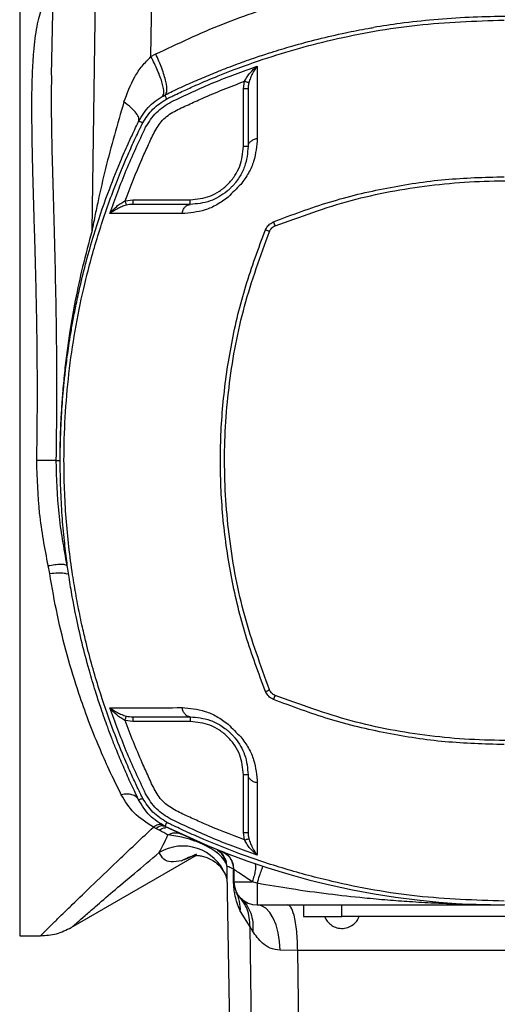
# Model space of a CAD drawing. Header units: millimetres. Extents: x 326 to 3842, y 152 to 2620.
# Tile 5 of 53: x 1570 to 1632, y 364 to 492. Entities that reach past the tile are written whole.
import ezdxf

# ---------------------------------------------------------------- set-up
doc = ezdxf.new("R2010")
doc.units = ezdxf.units.MM

msp = doc.modelspace()

# ---------------------------------------------------------------- linework, layer by layer
at = {"color": 7, "linetype": 'Continuous', "lineweight": 25}
for p, q in [((1575.07, 548.33), (1573.95, 484.45)), ((1579.23, 464.33), (1580.43, 548.32)), ((1586.86, 486.85), (1587.79, 548.32)), ((1586.86, 486.85), (1587.49, 487.18)), ((1598.85, 482.66), (1598.99, 483.65)), ((1598.85, 475.21), (1598.85, 482.66)), ((1599.45, 475.21), (1598.85, 475.21)), ((1583.5, 468.17), (1584.49, 468.31)), ((1584.49, 468.31), (1591.95, 468.31)), ((1591.95, 467.71), (1591.95, 468.31)), ((1574.55, 434.55), (1575.04, 434.55)), ((1573.74, 419.94), (1573.55, 420.96)), ((1584.49, 400.79), (1583.5, 400.93)), ((1591.95, 400.79), (1584.49, 400.79)), ((1591.95, 401.39), (1591.95, 400.79)), ((1599.45, 393.89), (1598.85, 393.89)), ((1598.85, 386.44), (1598.85, 393.89)), ((1587.91, 386.73), (1587.5, 386.94)), ((1598.99, 385.45), (1598.85, 386.44)), ((1576.54, 374.12), (1592.75, 383.48)), ((1596.7, 382.06), (1596.7, 381.21)), ((1596.7, 381.21), (1597.57, 331.38)), ((1597.57, 380.16), (1597.56, 381.71)), ((1597.61, 381.66), (1597.61, 380.05)), ((1596.5, 380.99), (1596.67, 380.72)), ((1597.61, 380.05), (1599.99, 380.05)), ((1600.61, 379.85), (1599.99, 380.05)), ((1600.61, 379.85), (1600.61, 377.05)), ((1599.71, 374.21), (1598.44, 376.2)), ((1600.61, 377.05), (1632.61, 377.05)), ((1606.61, 377.05), (1606.61, 375.55)), ((1611.61, 375.55), (1611.61, 377.05)), ((1606.61, 375.55), (1611.61, 375.55)), ((1653.61, 375.55), (1611.61, 375.55)), ((1600.05, 373.61), (1599.71, 374.21)), ((1600.33, 331.38), (1599.71, 374.21)), ((1569.85, 373.05), (1572.54, 373.05)), ((1605.87, 371.16), (1603.59, 371.17)), ((1659.34, 371.16), (1605.87, 371.16)), ((1606.48, 331.38), (1605.87, 371.16))]:
    msp.add_line(p, q, dxfattribs=at)
at = {"color": 8, "linetype": 'Continuous', "lineweight": 25}
msp.add_line((1569.85, 496.05), (1569.85, 373.05), dxfattribs=at)
at = {"color": 7, "linetype": 'Continuous', "lineweight": 25, "flags": 128}
for points in [[(1595.53, 384.18), (1594.23, 384.71), (1588.7, 387.2)], [(1596.51, 380.96), (1596.71, 380.37), (1596.72, 380.34)], [(1603.59, 371.17), (1603.52, 372.32), (1603.35, 373.43), (1603.07, 374.45), (1602.7, 375.34), (1602.25, 376.06), (1601.74, 376.61), (1601.18, 376.94), (1600.61, 377.05)]]:
    msp.add_lwpolyline(points, dxfattribs=at)
at = {"color": 7, "linetype": 'Continuous', "lineweight": 25}
for centre, radius, start, end in [((1632.61, 477.05), 100, 243.9587, 296.0413), ((1597.44, 380.04), 0.17, 2.0879, 40.7669), ((1600.61, 380.05), 3, 180, 270), ((1593.15, 376.41), 5.29, 357.6978, 26.0181)]:
    msp.add_arc(centre, radius, start, end, dxfattribs=at)
at = {"color": 8, "linetype": 'Continuous', "lineweight": 25}
msp.add_arc((1590.98, 378.7), 5.97, 22.1895, 120.69, dxfattribs=at)
at = {"color": 7, "linetype": 'Continuous', "lineweight": 25}
for points, knots in [([(1587.49, 487.18), (1590.35, 488.53), (1596.04, 491.21), (1605.09, 494.21), (1614.37, 496.46), (1620.72, 497.2), (1623.89, 497.56)], [0, 0, 0, 0, 0.2513763, 0.5002836, 0.7509671, 1, 1, 1, 1]), ([(1572.07, 434.57), (1572.09, 435.98), (1572.13, 438.81), (1572.15, 443), (1572.14, 447.13), (1572.09, 451.26), (1572.03, 454.91), (1571.95, 458.11), (1571.89, 460.77), (1571.8, 463.62), (1571.72, 466.38), (1571.64, 469.08), (1571.57, 471.45), (1571.5, 474.45), (1571.44, 477.8), (1571.42, 481.45), (1571.49, 484.65), (1571.68, 487.89), (1572.07, 490.83), (1572.71, 493.37), (1573.36, 494.41), (1573.69, 494.93)], [0, 0, 0, 0, 0.049631, 0.10001, 0.1487666, 0.1977784, 0.2500461, 0.2843399, 0.3189078, 0.3526477, 0.3971176, 0.4310875, 0.4659678, 0.5000621, 0.5661679, 0.6252845, 0.6895679, 0.7500763, 0.8343569, 0.9170958, 1, 1, 1, 1]), ([(1652.01, 490.12), (1651, 490.31), (1649.01, 490.67), (1646.18, 491.07), (1643.31, 491.45), (1640.2, 491.75), (1636.52, 491.97), (1632.41, 492.05), (1628.01, 491.95), (1623.57, 491.64), (1619.42, 491.19), (1616.84, 490.79), (1615.69, 490.61)], [0, 0, 0, 0, 0.084069, 0.166808, 0.234766, 0.321237, 0.423156, 0.53786, 0.658354, 0.783961, 0.903922, 1, 1, 1, 1]), ([(1589.08, 481.46), (1589.1, 481.47), (1589.13, 481.48), (1589.2, 481.52), (1589.3, 481.56), (1589.47, 481.65), (1589.78, 481.8), (1590.33, 482.06), (1591.32, 482.52), (1593.1, 483.33), (1596.32, 484.68), (1602.14, 486.85), (1610.71, 489.27), (1621.36, 491.19), (1628.85, 491.44), (1632.61, 491.57)], [0, 0, 0, 0, 0.001528, 0.002728, 0.00487, 0.008697, 0.015527, 0.027723, 0.049495, 0.088358, 0.157734, 0.281713, 0.501616, 0.750044, 1, 1, 1, 1]), ([(1588.7, 481.9), (1588.71, 481.9), (1588.71, 481.9), (1588.74, 481.92), (1588.84, 481.96), (1589.21, 482.15), (1590.04, 482.54), (1591.45, 483.2), (1593.28, 484), (1595.12, 484.76), (1596.73, 485.4), (1598.03, 485.89), (1599.28, 486.34), (1600.73, 486.84), (1602.69, 487.48), (1605.35, 488.28), (1608.55, 489.14), (1611.85, 489.89), (1614.24, 490.37), (1615.46, 490.57), (1615.7, 490.6)], [0, 0, 0, 0, 0.00009, 0.000866, 0.003084, 0.011578, 0.044792, 0.09964, 0.176123, 0.254778, 0.309534, 0.358504, 0.401689, 0.449632, 0.520462, 0.618103, 0.742554, 0.869896, 0.974501, 1, 1, 1, 1]), ([(1583.36, 480.97), (1583.77, 482.08), (1584.39, 483.72), (1585.67, 485.65), (1586.47, 486.45), (1586.86, 486.85)], [0, 0, 0, 0, 0.511606, 0.758329, 1, 1, 1, 1]), ([(1588.35, 481.71), (1588.44, 481.84), (1588.62, 482.11), (1588.38, 483.33), (1587.79, 484.98), (1587.17, 486.24), (1586.86, 486.85)], [0, 0, 0, 0, 0.241738, 0.500003, 0.758264, 1, 1, 1, 1]), ([(1588.7, 481.9), (1588.8, 482.03), (1589.01, 482.29), (1588.84, 483.54), (1588.33, 485.24), (1587.76, 486.55), (1587.49, 487.18)], [0, 0, 0, 0, 0.241589, 0.499999, 0.758412, 1, 1, 1, 1]), ([(1589.47, 480.98), (1591.31, 481.85), (1594.95, 483.56), (1598.74, 484.94), (1600.62, 485.62)], [0, 0, 0, 0, 0.503148, 1, 1, 1, 1]), ([(1598.99, 483.65), (1599.09, 483.84), (1599.3, 484.23), (1599.84, 484.93), (1600.31, 485.34), (1600.62, 485.62)], [0, 0, 0, 0, 0.242621, 0.492859, 1, 1, 1, 1]), ([(1600.62, 485.62), (1600.41, 485.31), (1600.08, 484.86), (1599.74, 484.11), (1599.61, 483.69), (1599.55, 483.49)], [0, 0, 0, 0, 0.5070525, 0.7572811, 1, 1, 1, 1]), ([(1600.62, 485.62), (1600.62, 484.18), (1600.62, 481.28), (1600.63, 477.93), (1600.63, 476.26)], [0, 0, 0, 0, 0.499873, 1, 1, 1, 1]), ([(1583.5, 468.17), (1584.19, 469.96), (1585.12, 472.35), (1586.46, 475.27), (1587.24, 477.03), (1588.27, 478.69), (1589.89, 479.83), (1591.7, 480.61), (1594.69, 482), (1597.14, 482.94), (1598.99, 483.65)], [0, 0, 0, 0, 0.246744, 0.328868, 0.412883, 0.494053, 0.576371, 0.661979, 0.746484, 1, 1, 1, 1]), ([(1598.99, 483.65), (1599.06, 483.63), (1599.2, 483.59), (1599.38, 483.54), (1599.5, 483.51), (1599.53, 483.5), (1599.55, 483.49)], [0, 0, 0, 0, 0.279703, 0.559394, 0.779683, 1, 1, 1, 1]), ([(1599.55, 483.49), (1599.52, 483.35), (1599.46, 483.08), (1599.45, 482.8), (1599.45, 482.66)], [0, 0, 0, 0, 0.4982325, 1, 1, 1, 1]), ([(1585.26, 478.45), (1585.69, 479.17), (1586.55, 480.61), (1587.99, 481.47), (1588.7, 481.9)], [0, 0, 0, 0, 0.49983, 1, 1, 1, 1]), ([(1588.9, 481.36), (1588.83, 481.53), (1588.7, 481.83), (1588.7, 481.88), (1588.7, 481.9)], [0, 0, 0, 0, 0.559517, 1, 1, 1, 1]), ([(1599.45, 482.66), (1599.44, 482.66), (1599.42, 482.66), (1599.28, 482.66), (1599.08, 482.66), (1598.93, 482.66), (1598.85, 482.66)], [0, 0, 0, 0, 0.250033, 0.499994, 0.749999, 1, 1, 1, 1]), ([(1599.45, 482.66), (1599.45, 481.49), (1599.45, 479.15), (1599.45, 476.52), (1599.45, 475.21)], [0, 0, 0, 0, 0.499202, 1, 1, 1, 1]), ([(1583.36, 480.97), (1582.52, 478.09), (1581.27, 473.8), (1580.15, 468.87), (1579.65, 466.47), (1579.42, 465.31), (1579.3, 464.7), (1579.25, 464.44), (1579.23, 464.33)], [0, 0, 0, 0, 0.506686, 0.757066, 0.880134, 0.947818, 0.97717, 1, 1, 1, 1]), ([(1585.26, 478.45), (1585.29, 478.59), (1585.35, 478.88), (1584.99, 479.5), (1584.34, 480.21), (1583.68, 480.72), (1583.36, 480.97)], [0, 0, 0, 0, 0.2459689, 0.5000013, 0.7540345, 1, 1, 1, 1]), ([(1585.8, 478.26), (1586.2, 478.89), (1587, 480.16), (1588.26, 480.96), (1588.9, 481.36)], [0, 0, 0, 0, 0.500396, 1, 1, 1, 1]), ([(1586.17, 477.69), (1586.59, 478.37), (1587.43, 479.73), (1588.79, 480.57), (1589.47, 480.98)], [0, 0, 0, 0, 0.499839, 1, 1, 1, 1]), ([(1588.9, 481.36), (1588.93, 481.38), (1588.99, 481.41), (1589.05, 481.44), (1589.08, 481.46)], [0, 0, 0, 0, 0.505955, 1, 1, 1, 1]), ([(1585.26, 390.65), (1585.26, 390.65), (1585.25, 390.66), (1585.24, 390.68), (1585.19, 390.78), (1585.01, 391.16), (1584.62, 391.98), (1583.96, 393.4), (1583.16, 395.22), (1582.39, 397.06), (1581.76, 398.67), (1581.27, 399.98), (1580.82, 401.23), (1580.32, 402.68), (1579.68, 404.63), (1578.88, 407.29), (1578.02, 410.49), (1577.27, 413.79), (1576.68, 416.79), (1576.26, 419.31), (1575.92, 421.73), (1575.61, 424.4), (1575.33, 427.52), (1575.15, 430.98), (1575.1, 433.83), (1575.11, 436.05), (1575.15, 437.58), (1575.21, 439.15), (1575.3, 440.77), (1575.41, 442.44), (1575.56, 444.15), (1575.72, 445.63), (1575.87, 446.92), (1576.03, 448.09), (1576.22, 449.48), (1576.48, 451.07), (1576.79, 452.87), (1577.19, 454.88), (1577.99, 458.55), (1579.27, 463.36), (1581.09, 468.76), (1582.64, 472.67), (1583.79, 475.34), (1584.54, 476.95), (1584.99, 477.89), (1585.19, 478.31), (1585.24, 478.42), (1585.25, 478.44), (1585.26, 478.45), (1585.26, 478.45), (1585.26, 478.45), (1585.26, 478.45), (1585.26, 478.45), (1585.26, 478.45)], [0, 0, 0, 0, 0.0000282, 0.0002712, 0.0009658, 0.0036252, 0.0140243, 0.0311974, 0.0551442, 0.0797714, 0.0969155, 0.1122481, 0.125769, 0.1407801, 0.1629571, 0.1935285, 0.2324939, 0.2723649, 0.3051168, 0.3332779, 0.3568479, 0.3857665, 0.4219819, 0.4600575, 0.4999934, 0.5162992, 0.5331245, 0.5504692, 0.5683334, 0.5867172, 0.6056204, 0.6250432, 0.6356701, 0.6486697, 0.6640416, 0.6817861, 0.7019029, 0.7243922, 0.749254, 0.8258574, 0.8885388, 0.9372952, 0.9647237, 0.9843176, 0.9960763, 0.9990177, 0.9997536, 0.9999379, 0.9999843, 0.9999959, 0.9999988, 0.9999995, 1, 1, 1, 1]), ([(1585.7, 391.02), (1585.7, 391.02), (1585.7, 391.02), (1585.7, 391.02), (1585.7, 391.02), (1585.7, 391.02), (1585.7, 391.03), (1585.68, 391.05), (1585.63, 391.16), (1585.43, 391.58), (1584.98, 392.51), (1584.24, 394.12), (1583.13, 396.68), (1581.68, 400.34), (1579.99, 405.27), (1578.77, 409.62), (1578.03, 412.77), (1577.69, 414.33), (1577.42, 415.68), (1577.16, 417.04), (1576.93, 418.4), (1576.39, 421.74), (1575.78, 427.12), (1575.45, 435.82), (1576.02, 445.8), (1577.66, 455.26), (1579.7, 462.94), (1581.63, 468.7), (1583.42, 473.15), (1584.67, 475.92), (1585.24, 477.13), (1585.5, 477.66), (1585.61, 477.9), (1585.66, 478), (1585.68, 478.05), (1585.7, 478.07), (1585.7, 478.08)], [0, 0, 0, 0, 0.0000002, 0.0000012, 0.0000042, 0.0000157, 0.0000618, 0.0002464, 0.0009841, 0.0039349, 0.0157336, 0.0353872, 0.0628897, 0.1085059, 0.1664832, 0.2363586, 0.258838, 0.2741482, 0.2894502, 0.3047469, 0.3200412, 0.3353368, 0.4174057, 0.5000348, 0.6250629, 0.7492141, 0.8190048, 0.8892876, 0.9512734, 0.978551, 0.9905601, 0.9958459, 0.9981518, 0.9991476, 0.9995715, 1, 1, 1, 1]), ([(1585.8, 478.26), (1585.65, 478.32), (1585.34, 478.45), (1585.29, 478.45), (1585.26, 478.45)], [0, 0, 0, 0, 0.500023, 1, 1, 1, 1]), ([(1585.7, 478.08), (1585.72, 478.11), (1585.75, 478.17), (1585.78, 478.23), (1585.8, 478.26)], [0, 0, 0, 0, 0.493697, 1, 1, 1, 1]), ([(1581.54, 466.53), (1582.22, 468.42), (1583.59, 472.2), (1585.31, 475.85), (1586.17, 477.69)], [0, 0, 0, 0, 0.4968508, 1, 1, 1, 1]), ([(1600.63, 476.26), (1600.55, 475.28), (1600.43, 473.8), (1599.56, 471.75), (1598.85, 470.78), (1598.49, 470.3)], [0, 0, 0, 0, 0.498773, 0.749506, 1, 1, 1, 1]), ([(1599.45, 475.21), (1599.46, 475.33), (1599.5, 475.56), (1599.76, 475.88), (1600.14, 476.13), (1600.47, 476.22), (1600.63, 476.26)], [0, 0, 0, 0, 0.250006, 0.500006, 0.749998, 1, 1, 1, 1]), ([(1599.45, 475.21), (1599.37, 474.35), (1599.26, 473.06), (1598.47, 471.44), (1597.92, 470.66), (1597.56, 470.22), (1597.23, 469.88), (1596.95, 469.62), (1596.08, 468.88), (1594.34, 467.92), (1592.8, 467.78), (1591.95, 467.71)], [0, 0, 0, 0, 0.250311, 0.376297, 0.439384, 0.471026, 0.502291, 0.53362, 0.549277, 0.751429, 1, 1, 1, 1]), ([(1591.95, 468.31), (1592.82, 468.4), (1594.15, 468.54), (1595.76, 469.4), (1596.86, 470.29), (1597.75, 471.4), (1598.61, 473.01), (1598.76, 474.34), (1598.85, 475.21)], [0, 0, 0, 0, 0.239456, 0.368361, 0.499999, 0.631639, 0.760543, 1, 1, 1, 1]), ([(1598.49, 470.3), (1598.22, 470.03), (1597.68, 469.48), (1597.13, 468.94), (1596.86, 468.66)], [0, 0, 0, 0, 0.499227, 1, 1, 1, 1]), ([(1602.72, 465.46), (1605.13, 466.36), (1609.92, 468.16), (1617.39, 469.93), (1624.96, 471.09), (1630.05, 471.23), (1632.61, 471.3)], [0, 0, 0, 0, 0.25155, 0.501203, 0.749904, 1, 1, 1, 1]), ([(1602.93, 464.93), (1606.2, 466.12), (1612.7, 468.49), (1622.94, 470.37), (1632.87, 470.96), (1642.38, 470.32), (1651.34, 468.67), (1657.66, 466.72), (1661.21, 465.36), (1662.11, 465), (1662.6, 464.8), (1662.85, 464.51), (1663, 464.22), (1663.09, 463.99), (1663.15, 463.83)], [0, 0, 0, 0, 0.1670881, 0.3328972, 0.499238, 0.6454599, 0.7910379, 0.9371425, 0.963538, 0.9738868, 0.984247, 0.9881567, 0.9921424, 1, 1, 1, 1]), ([(1581.54, 466.53), (1581.81, 466.85), (1582.23, 467.32), (1582.92, 467.86), (1583.31, 468.07), (1583.5, 468.17)], [0, 0, 0, 0, 0.5070335, 0.7575034, 1, 1, 1, 1]), ([(1583.5, 468.17), (1583.52, 468.1), (1583.57, 467.95), (1583.62, 467.78), (1583.65, 467.66), (1583.66, 467.63), (1583.67, 467.61)], [0, 0, 0, 0, 0.279726, 0.559419, 0.779688, 1, 1, 1, 1]), ([(1584.49, 467.71), (1584.35, 467.71), (1584.07, 467.7), (1583.8, 467.64), (1583.67, 467.61)], [0, 0, 0, 0, 0.501772, 1, 1, 1, 1]), ([(1584.49, 468.31), (1584.49, 468.23), (1584.49, 468.07), (1584.49, 467.88), (1584.49, 467.74), (1584.49, 467.72), (1584.49, 467.71)], [0, 0, 0, 0, 0.249976, 0.5, 0.749958, 1, 1, 1, 1]), ([(1591.95, 467.71), (1590.63, 467.71), (1588.01, 467.71), (1585.66, 467.71), (1584.49, 467.71)], [0, 0, 0, 0, 0.500805, 1, 1, 1, 1]), ([(1596.86, 468.66), (1596.38, 468.31), (1595.41, 467.6), (1593.36, 466.73), (1591.88, 466.6), (1590.9, 466.52)], [0, 0, 0, 0, 0.249818, 0.500553, 1, 1, 1, 1]), ([(1590.9, 466.52), (1590.94, 466.69), (1591.02, 467.02), (1591.28, 467.4), (1591.59, 467.66), (1591.83, 467.69), (1591.95, 467.71)], [0, 0, 0, 0, 0.25, 0.499995, 0.74999, 1, 1, 1, 1]), ([(1583.67, 467.61), (1583.46, 467.55), (1583.05, 467.42), (1582.3, 467.07), (1581.84, 466.75), (1581.54, 466.53)], [0, 0, 0, 0, 0.242596, 0.493056, 1, 1, 1, 1]), ([(1590.9, 466.52), (1589.22, 466.53), (1585.87, 466.53), (1582.98, 466.53), (1581.54, 466.53)], [0, 0, 0, 0, 0.499829, 1, 1, 1, 1]), ([(1601.73, 464.52), (1601.79, 464.61), (1601.89, 464.8), (1602.18, 465.14), (1602.46, 465.31), (1602.64, 465.42)], [0, 0, 0, 0, 0.253856, 0.501963, 1, 1, 1, 1]), ([(1602.64, 465.42), (1602.65, 465.43), (1602.68, 465.44), (1602.71, 465.45), (1602.72, 465.46)], [0, 0, 0, 0, 0.49987, 1, 1, 1, 1]), ([(1602.72, 465.46), (1602.75, 465.38), (1602.82, 465.21), (1602.9, 465.03), (1602.93, 464.93)], [0, 0, 0, 0, 0.5, 1, 1, 1, 1]), ([(1579.23, 464.33), (1578.81, 462.78), (1578.01, 459.86), (1577.08, 455.52), (1576.44, 451.89), (1575.99, 448.84), (1575.68, 446.27), (1575.44, 443.77), (1575.26, 441.4), (1575.14, 439.15), (1575.06, 436.86), (1575.05, 435.32), (1575.04, 434.55)], [0, 0, 0, 0, 0.18811, 0.353556, 0.496816, 0.582127, 0.665778, 0.74735, 0.81242, 0.873682, 0.937074, 1, 1, 1, 1]), ([(1601.7, 404.66), (1600.8, 407.06), (1599.01, 411.84), (1597.22, 419.29), (1596.1, 426.87), (1595.74, 434.52), (1596.1, 442.17), (1597.21, 449.74), (1599, 457.22), (1600.8, 462.03), (1601.7, 464.44)], [0, 0, 0, 0, 0.12523, 0.249634, 0.374376, 0.499905, 0.624408, 0.748754, 0.8741, 1, 1, 1, 1]), ([(1602.22, 404.88), (1601.07, 408.05), (1598.75, 414.4), (1596.86, 424.39), (1596.17, 434.52), (1596.85, 444.65), (1598.73, 454.65), (1601.06, 461.03), (1602.22, 464.22)], [0, 0, 0, 0, 0.1663846, 0.332781, 0.499905, 0.6657167, 0.8323349, 1, 1, 1, 1]), ([(1601.7, 464.44), (1601.71, 464.45), (1601.72, 464.48), (1601.73, 464.5), (1601.73, 464.52)], [0, 0, 0, 0, 0.500081, 1, 1, 1, 1]), ([(1601.7, 464.44), (1601.78, 464.4), (1601.94, 464.34), (1602.13, 464.26), (1602.22, 464.22)], [0, 0, 0, 0, 0.50001, 1, 1, 1, 1]), ([(1602.22, 464.22), (1602.24, 464.25), (1602.25, 464.29), (1602.29, 464.37), (1602.36, 464.5), (1602.54, 464.74), (1602.78, 464.86), (1602.93, 464.93)], [0, 0, 0, 0, 0.083385, 0.126699, 0.252859, 0.501902, 1, 1, 1, 1]), ([(1574.55, 434.55), (1574.5, 434.55), (1574.4, 434.55), (1573.92, 434.56), (1573.28, 434.56), (1572.63, 434.57), (1572.26, 434.57), (1572.07, 434.57)], [0, 0, 0, 0, 0.193902, 0.42502, 0.693159, 0.841899, 1, 1, 1, 1]), ([(1573.55, 420.96), (1573.12, 423.2), (1572.26, 427.66), (1572.13, 432.28), (1572.07, 434.57)], [0, 0, 0, 0, 0.503267, 1, 1, 1, 1]), ([(1574.55, 434.55), (1574.61, 432.27), (1574.73, 427.67), (1575.55, 423.22), (1575.96, 420.99)], [0, 0, 0, 0, 0.496246, 1, 1, 1, 1]), ([(1573.55, 420.96), (1573.83, 421.01), (1574.41, 421.12), (1575.16, 421.16), (1575.73, 421.13), (1575.89, 421.03), (1575.96, 420.99)], [0, 0, 0, 0, 0.250003, 0.499999, 0.750002, 1, 1, 1, 1]), ([(1583.01, 391.31), (1582.49, 392.37), (1581.51, 394.34), (1580.08, 397.59), (1578.76, 400.87), (1577.35, 404.81), (1575.98, 409.32), (1574.68, 414.52), (1574.05, 418.13), (1573.74, 419.94)], [0, 0, 0, 0, 0.135396, 0.250868, 0.381139, 0.501818, 0.670096, 0.835248, 1, 1, 1, 1]), ([(1663.15, 405.27), (1663.09, 405.12), (1663, 404.89), (1662.86, 404.6), (1662.53, 404.22), (1661.49, 403.89), (1659.41, 403.02), (1655.06, 401.57), (1648.8, 399.9), (1641.1, 398.68), (1632.47, 398.16), (1622.96, 398.72), (1612.71, 400.61), (1606.2, 402.98), (1602.93, 404.17)], [0, 0, 0, 0, 0.007789, 0.011776, 0.015614, 0.031246, 0.062683, 0.125534, 0.250747, 0.375216, 0.50013, 0.666643, 0.832763, 1, 1, 1, 1]), ([(1601.7, 404.66), (1601.78, 404.7), (1601.94, 404.76), (1602.13, 404.84), (1602.22, 404.88)], [0, 0, 0, 0, 0.500026, 1, 1, 1, 1]), ([(1601.73, 404.59), (1601.73, 404.6), (1601.72, 404.62), (1601.71, 404.65), (1601.7, 404.66)], [0, 0, 0, 0, 0.5, 1, 1, 1, 1]), ([(1602.64, 403.68), (1602.55, 403.73), (1602.35, 403.84), (1602.02, 404.12), (1601.85, 404.4), (1601.73, 404.59)], [0, 0, 0, 0, 0.253853, 0.501963, 1, 1, 1, 1]), ([(1602.93, 404.17), (1602.91, 404.18), (1602.87, 404.2), (1602.79, 404.23), (1602.66, 404.3), (1602.42, 404.49), (1602.3, 404.72), (1602.22, 404.88)], [0, 0, 0, 0, 0.083392, 0.126716, 0.252867, 0.501898, 1, 1, 1, 1]), ([(1602.93, 404.17), (1602.9, 404.08), (1602.82, 403.89), (1602.75, 403.73), (1602.72, 403.64)], [0, 0, 0, 0, 0.49998, 1, 1, 1, 1]), ([(1602.72, 403.64), (1602.71, 403.65), (1602.68, 403.66), (1602.65, 403.67), (1602.64, 403.68)], [0, 0, 0, 0, 0.499967, 1, 1, 1, 1]), ([(1632.61, 397.8), (1630.05, 397.87), (1624.96, 398.01), (1617.39, 399.17), (1609.92, 400.95), (1605.13, 402.74), (1602.72, 403.64)], [0, 0, 0, 0, 0.249999, 0.498759, 0.748627, 1, 1, 1, 1]), ([(1581.54, 402.57), (1582.98, 402.57), (1585.87, 402.57), (1589.22, 402.57), (1590.9, 402.58)], [0, 0, 0, 0, 0.499972, 1, 1, 1, 1]), ([(1586.17, 391.41), (1585.31, 393.25), (1583.59, 396.9), (1582.22, 400.69), (1581.54, 402.57)], [0, 0, 0, 0, 0.503147, 1, 1, 1, 1]), ([(1581.54, 402.57), (1581.84, 402.35), (1582.3, 402.03), (1583.05, 401.68), (1583.46, 401.55), (1583.67, 401.49)], [0, 0, 0, 0, 0.507045, 0.757283, 1, 1, 1, 1]), ([(1583.5, 400.93), (1583.31, 401.03), (1582.92, 401.24), (1582.23, 401.78), (1581.81, 402.25), (1581.54, 402.57)], [0, 0, 0, 0, 0.2426281, 0.4928568, 1, 1, 1, 1]), ([(1583.5, 400.93), (1583.52, 401), (1583.57, 401.15), (1583.62, 401.32), (1583.65, 401.44), (1583.66, 401.48), (1583.67, 401.49)], [0, 0, 0, 0, 0.2796998, 0.5594185, 0.7796831, 1, 1, 1, 1]), ([(1583.67, 401.49), (1583.8, 401.46), (1584.07, 401.4), (1584.35, 401.4), (1584.49, 401.39)], [0, 0, 0, 0, 0.49824, 1, 1, 1, 1]), ([(1590.9, 402.58), (1591.88, 402.5), (1593.35, 402.38), (1595.41, 401.5), (1596.37, 400.79), (1596.86, 400.44)], [0, 0, 0, 0, 0.4987737, 0.7495051, 1, 1, 1, 1]), ([(1591.95, 401.39), (1591.83, 401.41), (1591.59, 401.44), (1591.28, 401.7), (1591.02, 402.08), (1590.94, 402.41), (1590.9, 402.58)], [0, 0, 0, 0, 0.250008, 0.500011, 0.750004, 1, 1, 1, 1]), ([(1598.99, 385.45), (1597.19, 386.14), (1594.81, 387.06), (1591.88, 388.4), (1590.13, 389.18), (1588.46, 390.22), (1587.33, 391.84), (1586.55, 393.64), (1585.16, 396.63), (1584.21, 399.09), (1583.5, 400.93)], [0, 0, 0, 0, 0.246744, 0.328868, 0.412883, 0.494053, 0.576372, 0.661979, 0.746484, 1, 1, 1, 1]), ([(1584.49, 401.39), (1585.66, 401.39), (1588.01, 401.39), (1590.63, 401.39), (1591.95, 401.39)], [0, 0, 0, 0, 0.4992028, 1, 1, 1, 1]), ([(1584.49, 401.39), (1584.49, 401.38), (1584.49, 401.37), (1584.49, 401.23), (1584.49, 401.03), (1584.49, 400.87), (1584.49, 400.79)], [0, 0, 0, 0, 0.2500377, 0.4999919, 0.7500122, 1, 1, 1, 1]), ([(1591.95, 401.39), (1592.81, 401.32), (1594.1, 401.21), (1595.71, 400.42), (1596.5, 399.87), (1596.93, 399.5), (1597.27, 399.18), (1597.54, 398.9), (1598.28, 398.03), (1599.24, 396.29), (1599.37, 394.74), (1599.45, 393.89)], [0, 0, 0, 0, 0.250311, 0.3762966, 0.4393838, 0.4710262, 0.5022903, 0.5336196, 0.5492765, 0.7514285, 1, 1, 1, 1]), ([(1598.85, 393.89), (1598.76, 394.76), (1598.61, 396.1), (1597.75, 397.7), (1596.86, 398.81), (1595.76, 399.7), (1594.15, 400.56), (1592.82, 400.7), (1591.95, 400.79)], [0, 0, 0, 0, 0.239457, 0.36836, 0.500001, 0.63164, 0.760544, 1, 1, 1, 1]), ([(1596.86, 400.44), (1597.13, 400.16), (1597.67, 399.62), (1598.22, 399.07), (1598.49, 398.8)], [0, 0, 0, 0, 0.499234, 1, 1, 1, 1]), ([(1598.49, 398.8), (1598.85, 398.32), (1599.56, 397.36), (1600.43, 395.3), (1600.55, 393.83), (1600.63, 392.84)], [0, 0, 0, 0, 0.24982, 0.500554, 1, 1, 1, 1]), ([(1600.63, 392.84), (1600.47, 392.88), (1600.14, 392.97), (1599.76, 393.22), (1599.5, 393.54), (1599.46, 393.77), (1599.45, 393.89)], [0, 0, 0, 0, 0.250002, 0.499994, 0.749999, 1, 1, 1, 1]), ([(1599.45, 393.89), (1599.45, 392.58), (1599.45, 389.95), (1599.45, 387.61), (1599.45, 386.44)], [0, 0, 0, 0, 0.500804, 1, 1, 1, 1]), ([(1600.63, 392.84), (1600.63, 391.17), (1600.62, 387.82), (1600.62, 384.93), (1600.62, 383.48)], [0, 0, 0, 0, 0.4998289, 1, 1, 1, 1]), ([(1585.26, 390.65), (1585.16, 390.79), (1584.97, 391.09), (1584.42, 391.34), (1583.76, 391.44), (1583.26, 391.35), (1583.01, 391.31)], [0, 0, 0, 0, 0.250001, 0.500003, 0.75, 1, 1, 1, 1]), ([(1587.17, 387.11), (1586.28, 387.69), (1584.48, 388.85), (1583.5, 390.49), (1583.01, 391.31)], [0, 0, 0, 0, 0.5011925, 1, 1, 1, 1]), ([(1589.47, 388.12), (1588.79, 388.54), (1587.43, 389.37), (1586.59, 390.73), (1586.17, 391.41)], [0, 0, 0, 0, 0.4998407, 1, 1, 1, 1]), ([(1585.8, 390.84), (1585.64, 390.78), (1585.34, 390.65), (1585.29, 390.65), (1585.26, 390.65)], [0, 0, 0, 0, 0.5000048, 1, 1, 1, 1]), ([(1588.7, 387.2), (1587.99, 387.63), (1586.55, 388.49), (1585.69, 389.93), (1585.26, 390.65)], [0, 0, 0, 0, 0.499831, 1, 1, 1, 1]), ([(1585.8, 390.84), (1585.78, 390.87), (1585.75, 390.93), (1585.72, 390.99), (1585.7, 391.02)], [0, 0, 0, 0, 0.50589, 1, 1, 1, 1]), ([(1588.9, 387.74), (1588.26, 388.14), (1587, 388.94), (1586.2, 390.21), (1585.8, 390.84)], [0, 0, 0, 0, 0.500396, 1, 1, 1, 1]), ([(1588.38, 387.37), (1588.18, 387.42), (1587.83, 387.52), (1587.38, 387.24), (1587.17, 387.11)], [0, 0, 0, 0, 0.559155, 1, 1, 1, 1]), ([(1588.9, 387.74), (1588.83, 387.57), (1588.7, 387.28), (1588.7, 387.22), (1588.7, 387.2)], [0, 0, 0, 0, 0.559535, 1, 1, 1, 1]), ([(1588.9, 387.74), (1588.93, 387.72), (1588.99, 387.69), (1589.05, 387.66), (1589.08, 387.65)], [0, 0, 0, 0, 0.50817, 1, 1, 1, 1]), ([(1632.61, 377.54), (1628.85, 377.66), (1621.35, 377.91), (1611.89, 379.62), (1604.21, 381.65), (1598.45, 383.58), (1594.01, 385.37), (1591.23, 386.62), (1590.02, 387.19), (1589.49, 387.44), (1589.26, 387.56), (1589.16, 387.61), (1589.11, 387.63), (1589.09, 387.64), (1589.08, 387.65)], [0, 0, 0, 0, 0.250156, 0.498558, 0.638128, 0.778675, 0.902603, 0.95713, 0.981133, 0.991698, 0.996346, 0.998392, 0.999293, 1, 1, 1, 1]), ([(1600.62, 383.48), (1598.74, 384.16), (1594.95, 385.54), (1591.31, 387.25), (1589.47, 388.12)], [0, 0, 0, 0, 0.496852, 1, 1, 1, 1]), ([(1572.54, 373.05), (1572.6, 373.1), (1572.7, 373.2), (1573.44, 373.93), (1574.38, 374.86), (1575.4, 375.86), (1576.99, 377.4), (1579.41, 379.74), (1582.91, 383.1), (1585.73, 385.75), (1587.17, 387.11)], [0, 0, 0, 0, 0.125263, 0.251749, 0.333995, 0.417556, 0.502688, 0.660379, 0.825779, 1, 1, 1, 1]), ([(1587.5, 386.94), (1587.45, 386.96), (1587.34, 387.02), (1587.23, 387.08), (1587.17, 387.11)], [0, 0, 0, 0, 0.500991, 1, 1, 1, 1]), ([(1588.7, 387.2), (1588.5, 387.25), (1588.14, 387.34), (1587.7, 387.06), (1587.5, 386.94)], [0, 0, 0, 0, 0.559201, 1, 1, 1, 1]), ([(1589.05, 386.11), (1588.89, 386.2), (1588.57, 386.39), (1588.13, 386.61), (1587.91, 386.73)], [0, 0, 0, 0, 0.503138, 1, 1, 1, 1]), ([(1589.05, 386.11), (1589.2, 386.18), (1589.48, 386.32), (1589.94, 386.4), (1590.38, 386.38), (1590.65, 386.28), (1590.79, 386.23)], [0, 0, 0, 0, 0.250002, 0.499999, 0.749998, 1, 1, 1, 1]), ([(1598.85, 386.44), (1598.93, 386.44), (1599.08, 386.44), (1599.28, 386.44), (1599.42, 386.44), (1599.44, 386.44), (1599.45, 386.44)], [0, 0, 0, 0, 0.250001, 0.500006, 0.749967, 1, 1, 1, 1]), ([(1599.45, 386.44), (1599.45, 386.3), (1599.46, 386.02), (1599.52, 385.75), (1599.55, 385.61)], [0, 0, 0, 0, 0.501774, 1, 1, 1, 1]), ([(1587.94, 383.84), (1588.11, 384.14), (1588.44, 384.76), (1588.85, 385.66), (1589.05, 386.11)], [0, 0, 0, 0, 0.499203, 1, 1, 1, 1]), ([(1596.53, 382.6), (1596.33, 382.88), (1596.03, 383.31), (1595.14, 384.03), (1594.27, 384.56), (1593.34, 385.01), (1592.34, 385.4), (1590.79, 385.86), (1589.72, 386.02), (1589.05, 386.11)], [0, 0, 0, 0, 0.224766, 0.344855, 0.480278, 0.557382, 0.634861, 0.770157, 1, 1, 1, 1]), ([(1598.99, 385.45), (1599.06, 385.47), (1599.2, 385.51), (1599.38, 385.56), (1599.5, 385.6), (1599.53, 385.61), (1599.55, 385.61)], [0, 0, 0, 0, 0.279702, 0.559417, 0.779685, 1, 1, 1, 1]), ([(1600.62, 383.48), (1600.31, 383.76), (1599.84, 384.17), (1599.3, 384.87), (1599.09, 385.26), (1598.99, 385.45)], [0, 0, 0, 0, 0.507032, 0.757502, 1, 1, 1, 1]), ([(1599.55, 385.61), (1599.61, 385.41), (1599.74, 385), (1600.08, 384.25), (1600.41, 383.79), (1600.62, 383.48)], [0, 0, 0, 0, 0.242594, 0.493061, 1, 1, 1, 1]), ([(1576.54, 374.12), (1576.58, 374.16), (1576.66, 374.22), (1577.29, 374.77), (1578.27, 375.62), (1579.76, 376.91), (1581.87, 378.72), (1584.64, 381.07), (1586.83, 382.91), (1587.94, 383.84)], [0, 0, 0, 0, 0.123934, 0.248868, 0.372242, 0.498318, 0.663494, 0.830611, 1, 1, 1, 1]), ([(1590.8, 382.76), (1590.33, 382.68), (1589.4, 382.52), (1588.45, 382.87), (1588.11, 383.51), (1587.94, 383.84)], [0, 0, 0, 0, 0.3335473, 0.6667739, 1, 1, 1, 1]), ([(1592.75, 383.63), (1592.33, 383.42), (1591.48, 382.99), (1591.03, 382.84), (1590.8, 382.76)], [0, 0, 0, 0, 0.496387, 1, 1, 1, 1]), ([(1596, 383.99), (1596.24, 383.87), (1596.73, 383.62), (1597.38, 382.85), (1597.49, 382.14), (1597.56, 381.71)], [0, 0, 0, 0, 0.280827, 0.561655, 1, 1, 1, 1]), ([(1597.61, 381.66), (1597.58, 381.91), (1597.54, 382.41), (1597.2, 383.08), (1596.69, 383.65), (1596.25, 383.87), (1596.02, 383.98)], [0, 0, 0, 0, 0.249998, 0.500001, 0.750002, 1, 1, 1, 1]), ([(1592.75, 383.49), (1592.84, 383.47), (1593, 383.45), (1593.54, 383.37), (1594.27, 383.14), (1595.13, 382.68), (1595.96, 381.94), (1596.3, 381.35), (1596.49, 381.01)], [0, 0, 0, 0, 0.218986, 0.38292, 0.493386, 0.609695, 0.778822, 1, 1, 1, 1]), ([(1596.7, 382.06), (1596.69, 382.15), (1596.67, 382.31), (1596.57, 382.5), (1596.53, 382.6)], [0, 0, 0, 0, 0.500616, 1, 1, 1, 1]), ([(1600.29, 382.42), (1600.34, 382.35), (1600.44, 382.23), (1600.39, 381.59), (1600.23, 380.84), (1600.07, 380.31), (1599.99, 380.05)], [0, 0, 0, 0, 0.2796539, 0.5593064, 0.7796497, 1, 1, 1, 1]), ([(1597.56, 381.71), (1597.33, 381.8), (1596.87, 381.99), (1596.75, 382.04), (1596.7, 382.06)], [0, 0, 0, 0, 0.503878, 1, 1, 1, 1]), ([(1599.99, 380.05), (1599.69, 380.24), (1599.08, 380.63), (1598.31, 381.16), (1597.84, 381.49), (1597.64, 381.64), (1597.62, 381.65), (1597.61, 381.66)], [0, 0, 0, 0, 0.2500622, 0.4998118, 0.7490211, 0.8766111, 1, 1, 1, 1]), ([(1600.61, 379.85), (1600.72, 380.18), (1600.94, 380.84), (1601.19, 381.55), (1601.35, 381.98), (1601.37, 382.03), (1601.39, 382.05)], [0, 0, 0, 0, 0.279648, 0.559294, 0.779645, 1, 1, 1, 1]), ([(1598.44, 376.2), (1598.27, 376.6), (1598.01, 377.22), (1597.76, 378.22), (1597.64, 378.95), (1597.59, 379.48), (1597.57, 379.88), (1597.57, 380.06), (1597.57, 380.16)], [0, 0, 0, 0, 0.468487, 0.709499, 0.837579, 0.924896, 0.963019, 1, 1, 1, 1]), ([(1599.71, 374.21), (1599.65, 375.01), (1599.55, 376.44), (1598.72, 377.57), (1598.35, 378.07)], [0, 0, 0, 0, 0.560003, 1, 1, 1, 1]), ([(1598.55, 377.87), (1598.8, 377.59), (1599.32, 377.03), (1599.82, 375.98), (1600.1, 374.83), (1600.06, 374.02), (1600.05, 373.61)], [0, 0, 0, 0, 0.2471159, 0.4999986, 0.7528831, 1, 1, 1, 1]), ([(1605.87, 371.16), (1605.85, 371.99), (1605.79, 373.74), (1605.45, 375.71), (1605.02, 376.86), (1604.73, 376.99), (1604.59, 377.05)], [0, 0, 0, 0, 0.270483, 0.5623737, 0.7895154, 1, 1, 1, 1]), ([(1609.37, 375.55), (1609.37, 375.54), (1609.39, 375.42), (1609.57, 375.13), (1609.89, 374.68), (1610.44, 374.27), (1611.15, 374), (1611.95, 373.98), (1612.74, 374.23), (1613.31, 374.68), (1613.67, 375.13), (1613.79, 375.42), (1613.83, 375.54)], [0, 0, 0, 0, 0.001546, 0.065886, 0.173468, 0.289009, 0.417664, 0.559608, 0.701843, 0.837603, 0.932843, 1, 1, 1, 1]), ([(1572.54, 373.05), (1573.25, 373.1), (1574.65, 373.19), (1575.91, 373.81), (1576.54, 374.12)], [0, 0, 0, 0, 0.499998, 1, 1, 1, 1]), ([(1603.59, 371.17), (1603.15, 371.24), (1602.27, 371.36), (1600.98, 372.29), (1600.42, 373.09), (1600.05, 373.61)], [0, 0, 0, 0, 0.259325, 0.51711, 1, 1, 1, 1])]:
    msp.add_open_spline(points, degree=3, knots=knots, dxfattribs=at)
at = {"color": 8, "linetype": 'Continuous', "lineweight": 25}
for points, knots in [([(1573.96, 484.38), (1573.95, 483.14), (1573.91, 480.33), (1574.01, 475.24), (1574.17, 469.31), (1574.35, 462.91), (1574.51, 456.15), (1574.62, 449.12), (1574.65, 441.89), (1574.58, 437), (1574.55, 434.55)], [0, 0, 0, 0, 0.101732, 0.230297, 0.358162, 0.486526, 0.615101, 0.742892, 0.871246, 1, 1, 1, 1]), ([(1573.74, 419.94), (1574.09, 419.98), (1574.8, 420.06), (1575.63, 420.02), (1575.92, 419.93), (1576.04, 419.89)], [0, 0, 0, 0, 0.3586795, 0.7173499, 1, 1, 1, 1]), ([(1587.91, 386.73), (1588.19, 386.89), (1588.49, 387.07), (1588.74, 387.03), (1588.76, 387.02)], [0, 0, 0, 0, 0.916356, 1, 1, 1, 1]), ([(1596.53, 382.6), (1596.46, 382.81), (1596.33, 383.24), (1595.97, 383.78), (1595.62, 383.99), (1595.47, 384.08)], [0, 0, 0, 0, 0.359433, 0.718872, 1, 1, 1, 1]), ([(1596.7, 382.06), (1596.67, 382.31), (1596.63, 382.79), (1596.28, 383.45), (1595.92, 383.89), (1595.63, 384.05), (1595.57, 384.08)], [0, 0, 0, 0, 0.301957, 0.6039136, 0.9058645, 1, 1, 1, 1]), ([(1590.8, 382.76), (1591.2, 382.98), (1591.82, 383.32), (1592.51, 383.41), (1592.76, 383.44)], [0, 0, 0, 0, 0.640213, 1, 1, 1, 1]), ([(1630.86, 377.07), (1630.24, 377.07), (1628.65, 377.08), (1626.2, 377.15), (1623.33, 377.27), (1620.47, 377.44), (1617.47, 377.66), (1613.96, 377.97), (1609.79, 378.43), (1605.16, 379.07), (1602.08, 379.59), (1600.61, 379.85)], [0, 0, 0, 0, 0.062181, 0.156852, 0.242298, 0.346031, 0.439894, 0.539869, 0.693879, 0.853029, 1, 1, 1, 1])]:
    msp.add_open_spline(points, degree=3, knots=knots, dxfattribs=at)

doc.saveas('drawing.dxf')
